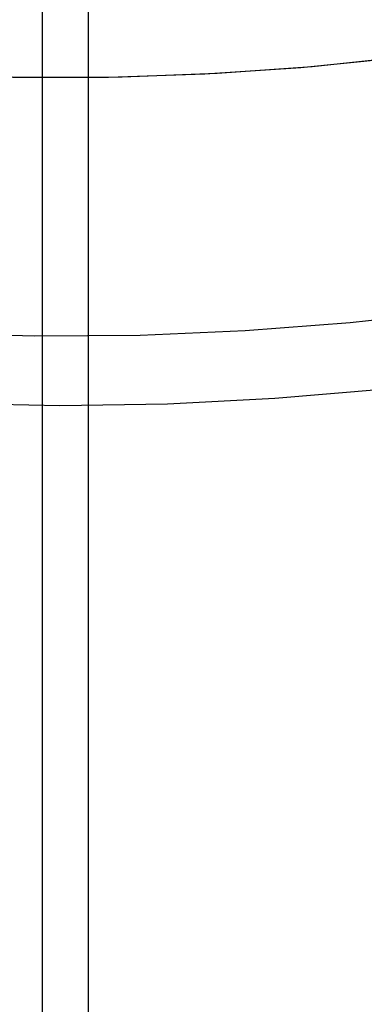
# Model space of a CAD drawing. Header units: millimetres. Extents: x 6038 to 7358, y -8545 to -7225.
# Tile 40 of 256: x 6697 to 6706, y -7985 to -7958. Entities that reach past the tile are written whole.
import ezdxf

# ---------------------------------------------------------------- set-up
doc = ezdxf.new("R2010")
doc.units = ezdxf.units.MM
doc.layers.add('color', color=7, linetype='Continuous')

msp = doc.modelspace()

# ---------------------------------------------------------------- linework, layer by layer
at = {"color": 7, "true_color": 0xffffff}
for p, q in [((6697.722, -8544.667, 63.331), (6697.722, -7953.869, 63.331)), ((6698.959, -8544.667, 68.69), (6698.959, -7953.869, 68.69))]:
    msp.add_line(p, q, dxfattribs=at)
at = {"layer": 'color', "color": 254, "true_color": 0xcad1ee}
for p, q in [((6707.246, -7959.133, 43.5), (6704.671, -7959.397, 43.5)), ((6707.246, -7959.133, 32.973), (6704.671, -7959.397, 32.973)), ((6707.246, -7959.133, 43.5), (6704.671, -7959.397, 43.5)), ((6707.526, -7959.099, 22.446), (6704.979, -7959.37, 22.446)), ((6707.526, -7959.099, 22.446), (6704.979, -7959.37, 22.446)), ((6697.305, -7959.66, 22.446), (6694.745, -7959.581, 22.446)), ((6697.305, -7959.66, 22.446), (6694.745, -7959.581, 22.446)), ((6702.088, -7959.572, 43.5), (6699.5, -7959.657, 43.5)), ((6702.088, -7959.572, 32.973), (6699.5, -7959.657, 32.973)), ((6702.088, -7959.572, 43.5), (6699.5, -7959.657, 43.5)), ((6702.425, -7959.554, 22.446), (6699.866, -7959.651, 22.446)), ((6702.425, -7959.554, 22.446), (6699.866, -7959.651, 22.446)), ((6704.671, -7959.397, 43.5), (6702.088, -7959.572, 43.5)), ((6704.671, -7959.397, 32.973), (6702.088, -7959.572, 32.973)), ((6704.671, -7959.397, 43.5), (6702.088, -7959.572, 43.5)), ((6704.979, -7959.37, 22.446), (6702.425, -7959.554, 22.446)), ((6704.979, -7959.37, 22.446), (6702.425, -7959.554, 22.446)), ((6699.5, -7959.657, 43.5), (6696.911, -7959.653, 43.5)), ((6699.5, -7959.657, 32.973), (6696.911, -7959.653, 32.973)), ((6699.5, -7959.657, 43.5), (6696.911, -7959.653, 43.5)), ((6699.866, -7959.651, 22.446), (6697.305, -7959.66, 22.446)), ((6699.866, -7959.651, 22.446), (6697.305, -7959.66, 22.446)), ((6708.815, -7965.941, 17.309), (6706.001, -7966.256, 17.309)), ((6703.179, -7966.472, 17.309), (6700.35, -7966.591, 17.309)), ((6706.001, -7966.256, 17.309), (6703.179, -7966.472, 17.309)), ((6697.519, -7966.613, 17.309), (6694.689, -7966.536, 17.309)), ((6700.35, -7966.591, 17.309), (6697.519, -7966.613, 17.309)), ((6706.858, -7968.046, 18.688), (6703.975, -7968.291, 18.688)), ((6703.975, -7968.291, 18.688), (6701.085, -7968.437, 18.688)), ((6698.192, -7968.482, 18.688), (6695.299, -7968.428, 18.688)), ((6701.085, -7968.437, 18.688), (6698.192, -7968.482, 18.688))]:
    msp.add_line(p, q, dxfattribs=at)

doc.saveas('drawing.dxf')
